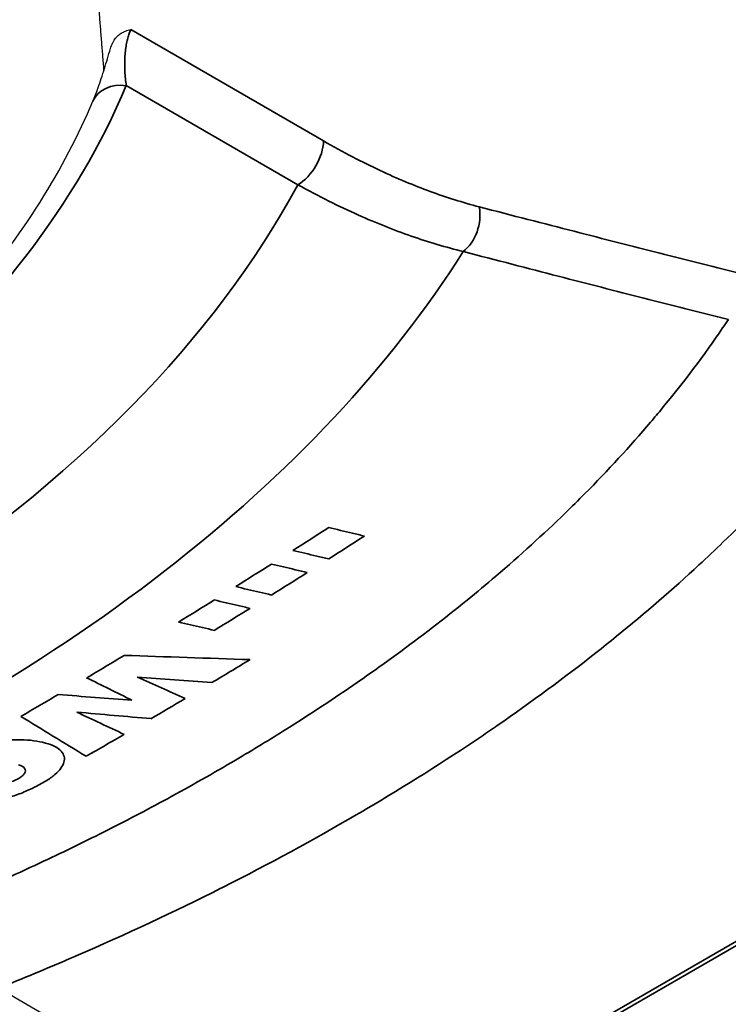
# Model space of a CAD drawing. Header units: millimetres. Extents: x -12192 to 12192, y -600 to 5895.
# Tile 35 of 118: x 3086 to 3097, y 1554 to 1570. Entities that reach past the tile are written whole.
import ezdxf

# ---------------------------------------------------------------- set-up
doc = ezdxf.new("R2010")
doc.units = ezdxf.units.MM
doc.header["$LTSCALE"] = 20
doc.layers.add('_Sichtbarkanten', color=7, linetype='Continuous', lineweight=25)
doc.layers.add('Sichtbar schmal (ISO)', color=7, linetype='Continuous', lineweight=35)

msp = doc.modelspace()

# ---------------------------------------------------------------- linework, layer by layer
at = {"layer": '_Sichtbarkanten'}
for p, q in [((3271.086, 1447.313), (2828.808, 1702.663)), ((3089.646, 1560.659), (3089.646, 1560.66)), ((3088.477, 1559.251), (3088.478, 1559.252))]:
    msp.add_line(p, q, dxfattribs=at)
msp.add_ellipse((3087.624, 1568.158), major_axis=(-0.526, 0.222), ratio=0.793267, start_param=6.283124, end_param=6.283181, dxfattribs=at)
msp.add_rational_spline([(3087.272, 1568.871), (3087.129, 1570.655), (3086.987, 1572.403)], [1.00018151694, 1.00023888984, 1.00023596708], degree=2, dxfattribs=at)
for points, knots in [([(3087.374, 1569.209), (3087.383, 1569.242), (3087.395, 1569.274), (3087.41, 1569.302), (3087.417, 1569.315), (3087.424, 1569.328), (3087.432, 1569.34), (3087.447, 1569.362), (3087.463, 1569.382), (3087.481, 1569.4), (3087.492, 1569.41), (3087.502, 1569.42), (3087.514, 1569.429), (3087.534, 1569.445), (3087.556, 1569.458), (3087.579, 1569.469), (3087.584, 1569.472), (3087.589, 1569.474), (3087.594, 1569.476), (3087.619, 1569.488), (3087.646, 1569.496), (3087.674, 1569.503), (3087.682, 1569.505), (3087.689, 1569.506), (3087.697, 1569.508)], [0.0538786, 0.0538786, 0.0538786, 0.0538786, 0.25, 0.25, 0.25, 0.3381276, 0.3381276, 0.3381276, 0.5, 0.5, 0.5, 0.5900357, 0.5900357, 0.5900357, 0.75, 0.75, 0.75, 0.7841736, 0.7841736, 0.7841736, 0.9546706, 0.9546706, 0.9546706, 1, 1, 1, 1]), ([(3087.098, 1568.381), (3087.122, 1568.438), (3087.151, 1568.512), (3087.212, 1568.684), (3087.246, 1568.787), (3087.311, 1568.995), (3087.343, 1569.102), (3087.374, 1569.209)], [0, 0, 0, 0, 0.0617281, 0.0617281, 0.1269131, 0.1269131, 0.1854011, 0.1854011, 0.1854011, 0.1854011]), ([(3076.739, 1559.52), (3077.101, 1559.671), (3077.457, 1559.828), (3079.35, 1560.705), (3080.754, 1561.516), (3083.214, 1563.286), (3084.269, 1564.245), (3085.985, 1566.256), (3086.645, 1567.308), (3087.098, 1568.381)], [2.9830039, 2.9830039, 2.9830039, 2.9830039, 3.0323343, 3.0323343, 3.250851, 3.250851, 3.4693676, 3.4693676, 3.6878842, 3.6878842, 3.6878842, 3.6878842])]:
    msp.add_open_spline(points, degree=3, knots=knots, dxfattribs=at)
msp.add_open_spline([(3089.295, 1560.209), (3089.297, 1560.212), (3089.299, 1560.214), (3089.301, 1560.216)], degree=3, dxfattribs=at)
at = {"layer": 'Sichtbar schmal (ISO)'}
for p, q in [((3090.734, 1567.754), (3087.697, 1569.508)), ((3090.33, 1567.063), (3087.624, 1568.625)), ((3089.708, 1560.645), (3089.707, 1560.645)), ((3090.783, 1551.411), (3106.22, 1560.324)), ((3090.841, 1551.378), (3106.279, 1560.291))]:
    msp.add_line(p, q, dxfattribs=at)
for centre, major_axis, ratio, start_param, end_param in [((3060.71, 1572.413), (27.702, 0), 0.57735, 5.336214, 6.044079), ((3087.624, 1568.158), (-0.526, 0.222), 0.793267, 5.03558, 6.283128), ((3090.33, 1567.529), (-0.286, -0.495), 0.57735, 0.785398, 2.338741), ((3060.71, 1572.413), (31.036, 0), 0.57735, 5.553767, 5.979979), ((3092.785, 1566.49), (-0.144, -0.553), 0.705868, 0.731105, 2.163968), ((3060.71, 1572.804), (34.309, 0), 0.57735, 5.353437, 5.93313), ((3085.632, 1661.113), (-62.841, -108.845), 0.577351, 0.837404, 0.843758), ((3086.204, 1663.039), (64.098, 111.021), 0.577351, 3.977889, 3.984118), ((3060.71, 1570.993), (34.553, 0), 0.57735, 5.768433, 5.768458), ((3085.717, 1659.199), (-61.637, -106.759), 0.577352, 0.827082, 0.833556), ((3086.285, 1661.166), (62.921, 108.983), 0.577352, 3.967776, 3.974119), ((3085.771, 1657.689), (-60.693, -105.124), 0.577353, 0.8166, 0.823167), ((3086.336, 1659.69), (61.998, 107.384), 0.577353, 3.957514, 3.963943), ((3085.813, 1656.132), (-59.727, -103.451), 0.577354, 0.799445, 0.806449), ((2399.921, 3948.833), (-2058.279, 1870.38), 0.723323, 2.43523, 2.436069), ((3087.319, 1661.967), (63.517, 110.016), 0.577353, 3.945416, 3.952105), ((2826.912, 3221.669), (601.284, -1702.593), 0.425824, 5.870567, 5.871356), ((1999.502, 5489.021), (3101.956, -3294.126), 0.696137, 5.634987, 5.635305), ((2746.44, 3607.666), (-794.029, 2084.786), 0.449386, 2.720203, 2.720842), ((3060.71, 1570.993), (34.553, 0), 0.57735, 5.653184, 5.653259), ((3085.818, 1655.635), (-59.42, -102.92), 0.577354, 0.787081, 0.794114), ((2242.593, 4628.322), (-2408.873, 2582.924), 0.694301, 2.495612, 2.496015), ((3087.329, 1661.29), (63.099, 109.291), 0.577353, 3.934658, 3.940698), ((3130.277, 1533.786), (-51.572, 29.644), 0.016161, 0.546224, 0.584116), ((2156.173, 4990.039), (2622.887, -2935.116), 0.685882, 5.652347, 5.652716), ((2700.335, 3937.582), (-889.059, 2427.878), 0.437085, 2.727179, 2.72774), ((3060.71, 1570.993), (34.553, 0), 0.57735, 5.616629, 5.616705), ((3087.331, 1661.077), (62.968, 109.064), 0.577354, 3.923175, 3.929916), ((3060.71, 1570.993), (34.553, 0), 0.57735, 5.580696, 5.582037)]:
    msp.add_ellipse(centre, major_axis=major_axis, ratio=ratio, start_param=start_param, end_param=end_param, dxfattribs=at)
for points, knots in [([(3087.697, 1569.508), (3087.687, 1569.489), (3087.678, 1569.468), (3087.67, 1569.445), (3087.661, 1569.423), (3087.654, 1569.399), (3087.647, 1569.374), (3087.64, 1569.348), (3087.634, 1569.321), (3087.628, 1569.291), (3087.623, 1569.262), (3087.618, 1569.23), (3087.613, 1569.196), (3087.609, 1569.162), (3087.606, 1569.126), (3087.603, 1569.088), (3087.601, 1569.051), (3087.599, 1569.012), (3087.599, 1568.972), (3087.599, 1568.933), (3087.599, 1568.893), (3087.601, 1568.853), (3087.603, 1568.813), (3087.606, 1568.774), (3087.61, 1568.736), (3087.613, 1568.697), (3087.618, 1568.66), (3087.624, 1568.625)], [0, 0, 0, 0, 0.111111, 0.111111, 0.111111, 0.222222, 0.222222, 0.222222, 0.333333, 0.333333, 0.333333, 0.444444, 0.444444, 0.444444, 0.555556, 0.555556, 0.555556, 0.666667, 0.666667, 0.666667, 0.777778, 0.777778, 0.777778, 0.888889, 0.888889, 0.888889, 1, 1, 1, 1]), ([(3093.189, 1566.715), (3092.933, 1566.781), (3092.672, 1566.864), (3092.414, 1566.958), (3092.157, 1567.052), (3091.902, 1567.158), (3091.625, 1567.288), (3091.347, 1567.418), (3091.048, 1567.573), (3090.734, 1567.754)], [0, 0, 0, 0, 0.333333, 0.333333, 0.333333, 0.666667, 0.666667, 0.666667, 1, 1, 1, 1]), ([(3092.939, 1566.01), (3092.668, 1566.076), (3092.39, 1566.159), (3092.116, 1566.254), (3091.842, 1566.35), (3091.571, 1566.456), (3091.277, 1566.588), (3090.982, 1566.72), (3090.663, 1566.879), (3090.33, 1567.063)], [0, 0, 0, 0, 0.333333, 0.333333, 0.333333, 0.666667, 0.666667, 0.666667, 1, 1, 1, 1]), ([(3097.372, 1565.648), (3096.928, 1565.759), (3096.479, 1565.873), (3096.035, 1565.985), (3095.592, 1566.097), (3095.156, 1566.208), (3094.686, 1566.329), (3094.216, 1566.449), (3093.712, 1566.579), (3093.189, 1566.715)], [0, 0, 0, 0, 0.3333333, 0.3333333, 0.3333333, 0.6666667, 0.6666667, 0.6666667, 1, 1, 1, 1]), ([(3097.118, 1564.938), (3096.675, 1565.05), (3096.225, 1565.164), (3095.783, 1565.276), (3095.34, 1565.389), (3094.904, 1565.501), (3094.434, 1565.622), (3093.964, 1565.743), (3093.461, 1565.874), (3092.939, 1566.01)], [0, 0, 0, 0, 0.3333333, 0.3333333, 0.3333333, 0.6666667, 0.6666667, 0.6666667, 1, 1, 1, 1]), ([(3097.118, 1564.938), (3097.088, 1564.893), (3097.058, 1564.849), (3097.028, 1564.805), (3096.736, 1564.377), (3096.418, 1563.955), (3096.076, 1563.54), (3096.015, 1563.467), (3095.953, 1563.393), (3095.891, 1563.32), (3095.566, 1562.938), (3095.22, 1562.562), (3094.852, 1562.191), (3094.752, 1562.09), (3094.649, 1561.989), (3094.545, 1561.888), (3094.198, 1561.551), (3093.833, 1561.22), (3093.452, 1560.894), (3093.303, 1560.767), (3093.152, 1560.642), (3092.999, 1560.517), (3092.64, 1560.225), (3092.267, 1559.938), (3091.882, 1559.656), (3091.679, 1559.508), (3091.473, 1559.362), (3091.263, 1559.217), (3090.903, 1558.969), (3090.533, 1558.725), (3090.153, 1558.486), (3089.889, 1558.32), (3089.621, 1558.157), (3089.348, 1557.996), (3088.997, 1557.789), (3088.638, 1557.586), (3088.272, 1557.387), (3087.942, 1557.208), (3087.607, 1557.033), (3087.266, 1556.861), (3086.934, 1556.694), (3086.597, 1556.53), (3086.255, 1556.37), (3085.854, 1556.183), (3085.447, 1556), (3085.031, 1555.821), (3084.725, 1555.69), (3084.415, 1555.561), (3084.099, 1555.434), (3084.043, 1555.411), (3083.988, 1555.389), (3083.932, 1555.367)], [0, 0, 0, 0, 0.0085078, 0.0085078, 0.0085078, 0.0909091, 0.0909091, 0.0909091, 0.1055149, 0.1055149, 0.1055149, 0.1818182, 0.1818182, 0.1818182, 0.2027598, 0.2027598, 0.2027598, 0.2727273, 0.2727273, 0.2727273, 0.2999321, 0.2999321, 0.2999321, 0.3636364, 0.3636364, 0.3636364, 0.3971224, 0.3971224, 0.3971224, 0.4545455, 0.4545455, 0.4545455, 0.4942777, 0.4942777, 0.4942777, 0.5454545, 0.5454545, 0.5454545, 0.5915368, 0.5915368, 0.5915368, 0.6363636, 0.6363636, 0.6363636, 0.688788, 0.688788, 0.688788, 0.7272727, 0.7272727, 0.7272727, 0.7340191, 0.7340191, 0.7340191, 0.7340191]), ([(3099.331, 1564.019), (3099.068, 1563.668), (3098.791, 1563.321), (3098.497, 1562.978), (3098.365, 1562.824), (3098.23, 1562.671), (3098.092, 1562.519), (3097.757, 1562.151), (3097.404, 1561.787), (3097.033, 1561.429), (3096.909, 1561.309), (3096.783, 1561.19), (3096.655, 1561.071), (3096.242, 1560.689), (3095.808, 1560.314), (3095.355, 1559.946), (3095.248, 1559.859), (3095.139, 1559.772), (3095.029, 1559.685), (3094.533, 1559.295), (3094.014, 1558.913), (3093.475, 1558.541), (3093.391, 1558.483), (3093.308, 1558.426), (3093.223, 1558.369), (3092.64, 1557.975), (3092.033, 1557.592), (3091.403, 1557.22), (3091.351, 1557.19), (3091.3, 1557.16), (3091.248, 1557.13), (3090.574, 1556.737), (3089.873, 1556.357), (3089.15, 1555.993), (3089.138, 1555.987), (3089.126, 1555.981), (3089.114, 1555.975), (3088.378, 1555.604), (3087.62, 1555.25), (3086.835, 1554.91), (3086.802, 1554.896), (3086.768, 1554.881), (3086.735, 1554.867), (3086.366, 1554.708), (3085.991, 1554.552), (3085.608, 1554.399)], [0, 0, 0, 0, 0.0690249, 0.0690249, 0.0690249, 0.1, 0.1, 0.1, 0.1749253, 0.1749253, 0.1749253, 0.2, 0.2, 0.2, 0.2807743, 0.2807743, 0.2807743, 0.3, 0.3, 0.3, 0.3866296, 0.3866296, 0.3866296, 0.4, 0.4, 0.4, 0.4924853, 0.4924853, 0.4924853, 0.5, 0.5, 0.5, 0.5983557, 0.5983557, 0.5983557, 0.6, 0.6, 0.6, 0.7, 0.7, 0.7, 0.704224, 0.704224, 0.704224, 0.7511502, 0.7511502, 0.7511502, 0.7511502]), ([(3084.521, 1557.372), (3084.592, 1557.355), (3084.662, 1557.342), (3084.731, 1557.332), (3084.801, 1557.321), (3084.87, 1557.314), (3084.939, 1557.309), (3085.008, 1557.305), (3085.077, 1557.303), (3085.146, 1557.305), (3085.215, 1557.307), (3085.284, 1557.311), (3085.351, 1557.319), (3085.419, 1557.326), (3085.484, 1557.337), (3085.55, 1557.35), (3085.617, 1557.363), (3085.683, 1557.38), (3085.751, 1557.4), (3085.82, 1557.42), (3085.89, 1557.444), (3085.959, 1557.471), (3086.029, 1557.499), (3086.098, 1557.529), (3086.164, 1557.562), (3086.23, 1557.594), (3086.293, 1557.628), (3086.349, 1557.663), (3086.406, 1557.697), (3086.457, 1557.733), (3086.498, 1557.767), (3086.539, 1557.802), (3086.57, 1557.835), (3086.594, 1557.868), (3086.617, 1557.9), (3086.633, 1557.932), (3086.641, 1557.963), (3086.65, 1557.993), (3086.65, 1558.023), (3086.643, 1558.052), (3086.636, 1558.08), (3086.621, 1558.108), (3086.596, 1558.135), (3086.572, 1558.161), (3086.539, 1558.186), (3086.497, 1558.208), (3086.455, 1558.23), (3086.405, 1558.249), (3086.348, 1558.264), (3086.292, 1558.28), (3086.229, 1558.292), (3086.164, 1558.301), (3086.099, 1558.31), (3086.031, 1558.315), (3085.962, 1558.316), (3085.894, 1558.318), (3085.825, 1558.315), (3085.756, 1558.31), (3085.688, 1558.305), (3085.619, 1558.296), (3085.55, 1558.285), (3085.481, 1558.274), (3085.411, 1558.259), (3085.339, 1558.242), (3085.268, 1558.224), (3085.195, 1558.203), (3085.12, 1558.177), (3085.045, 1558.152), (3084.969, 1558.123), (3084.895, 1558.091), (3084.822, 1558.059), (3084.751, 1558.024), (3084.685, 1557.987), (3084.619, 1557.951), (3084.558, 1557.913), (3084.506, 1557.876), (3084.453, 1557.839), (3084.409, 1557.802), (3084.375, 1557.767), (3084.341, 1557.732), (3084.316, 1557.7), (3084.3, 1557.669), (3084.283, 1557.639), (3084.275, 1557.61), (3084.274, 1557.582), (3084.273, 1557.555), (3084.279, 1557.529), (3084.294, 1557.504), (3084.309, 1557.479), (3084.334, 1557.455), (3084.367, 1557.433)], [0, 0, 0, 0, 0.033333, 0.033333, 0.033333, 0.066667, 0.066667, 0.066667, 0.1, 0.1, 0.1, 0.133333, 0.133333, 0.133333, 0.166667, 0.166667, 0.166667, 0.2, 0.2, 0.2, 0.233333, 0.233333, 0.233333, 0.266667, 0.266667, 0.266667, 0.3, 0.3, 0.3, 0.333333, 0.333333, 0.333333, 0.366667, 0.366667, 0.366667, 0.4, 0.4, 0.4, 0.433333, 0.433333, 0.433333, 0.466667, 0.466667, 0.466667, 0.5, 0.5, 0.5, 0.533333, 0.533333, 0.533333, 0.566667, 0.566667, 0.566667, 0.6, 0.6, 0.6, 0.633333, 0.633333, 0.633333, 0.666667, 0.666667, 0.666667, 0.7, 0.7, 0.7, 0.733333, 0.733333, 0.733333, 0.766667, 0.766667, 0.766667, 0.8, 0.8, 0.8, 0.833333, 0.833333, 0.833333, 0.866667, 0.866667, 0.866667, 0.9, 0.9, 0.9, 0.933333, 0.933333, 0.933333, 0.966667, 0.966667, 0.966667, 1, 1, 1, 1]), ([(3085.925, 1557.919), (3085.949, 1557.913), (3085.969, 1557.905), (3085.985, 1557.896), (3086.001, 1557.887), (3086.013, 1557.876), (3086.021, 1557.865), (3086.029, 1557.853), (3086.033, 1557.84), (3086.032, 1557.826), (3086.031, 1557.813), (3086.026, 1557.799), (3086.017, 1557.785), (3086.008, 1557.771), (3085.995, 1557.756), (3085.978, 1557.742), (3085.961, 1557.728), (3085.941, 1557.714), (3085.917, 1557.701), (3085.894, 1557.688), (3085.868, 1557.676), (3085.84, 1557.664), (3085.811, 1557.653), (3085.781, 1557.643), (3085.749, 1557.634), (3085.717, 1557.625), (3085.684, 1557.618), (3085.651, 1557.612), (3085.617, 1557.606), (3085.584, 1557.602), (3085.551, 1557.6), (3085.518, 1557.598), (3085.486, 1557.597), (3085.457, 1557.599), (3085.427, 1557.6), (3085.4, 1557.604), (3085.374, 1557.609)], [0, 0, 0, 0, 0.0833333, 0.0833333, 0.0833333, 0.1666667, 0.1666667, 0.1666667, 0.25, 0.25, 0.25, 0.3333333, 0.3333333, 0.3333333, 0.4166667, 0.4166667, 0.4166667, 0.5, 0.5, 0.5, 0.5833333, 0.5833333, 0.5833333, 0.6666667, 0.6666667, 0.6666667, 0.75, 0.75, 0.75, 0.8333333, 0.8333333, 0.8333333, 0.9166667, 0.9166667, 0.9166667, 1, 1, 1, 1])]:
    msp.add_open_spline(points, degree=3, knots=knots, dxfattribs=at)
for points in [[(3091.38, 1561.526), (3091.316, 1561.541), (3091.19, 1561.571), (3091.002, 1561.616), (3090.878, 1561.646), (3090.816, 1561.661)], [(3090.252, 1561.299), (3090.314, 1561.284), (3090.439, 1561.255), (3090.627, 1561.21), (3090.753, 1561.18), (3090.816, 1561.165)], [(3090.478, 1560.951), (3090.415, 1560.966), (3090.289, 1560.996), (3090.101, 1561.04), (3089.976, 1561.07), (3089.914, 1561.084)], [(3089.35, 1560.73), (3089.412, 1560.715), (3089.537, 1560.686), (3089.725, 1560.641), (3089.851, 1560.612), (3089.914, 1560.597)], [(3089.576, 1560.386), (3089.513, 1560.401), (3089.387, 1560.431), (3089.199, 1560.475), (3089.074, 1560.504), (3089.012, 1560.519)], [(3088.449, 1560.171), (3088.511, 1560.157), (3088.636, 1560.127), (3088.824, 1560.083), (3088.95, 1560.054), (3089.013, 1560.039)], [(3089.442, 1560.303), (3089.44, 1560.301), (3089.438, 1560.299), (3089.436, 1560.297)]]:
    msp.add_open_spline(points, degree=3, dxfattribs=at)

doc.saveas('drawing.dxf')
